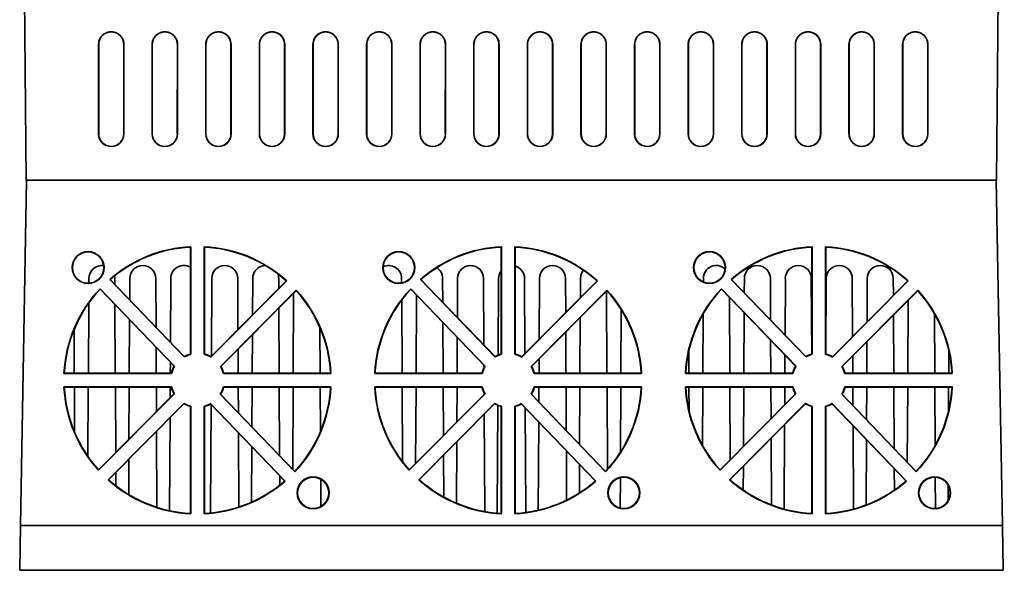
# Model space of a CAD drawing. Header units: inches. Extents: x 2.9 to 36.1, y -1.9 to 23.5.
# Tile 1 of 30: x 12.9 to 18.4, y -1.9 to 1.1. Entities that reach past the tile are written whole.
import ezdxf

# ---------------------------------------------------------------- set-up
doc = ezdxf.new("R2010")
doc.units = ezdxf.units.IN
doc.header["$MEASUREMENT"] = 0
doc.layers.add('Visible Edges(ANSI)', color=7, linetype='Continuous', lineweight=35)

msp = doc.modelspace()

# ---------------------------------------------------------------- linework, layer by layer
at = {"layer": 'Visible Edges(ANSI)'}
for p, q in [((18.3415, 0.2323), (18.3846, 5.1723)), ((12.878, 3.9459), (12.9104, 0.2323)), ((13.3153, 0.4912), (13.3153, 0.9912)), ((13.3162, 0.9912), (13.3162, 0.4912)), ((13.4561, 0.4912), (13.4562, 0.9912)), ((13.4571, 0.9912), (13.457, 0.4912)), ((13.6153, 0.4912), (13.6153, 0.9912)), ((13.6162, 0.9912), (13.6162, 0.4912)), ((13.7561, 0.4912), (13.7562, 0.9912)), ((13.7571, 0.9912), (13.757, 0.4912)), ((13.9153, 0.4912), (13.9153, 0.9912)), ((13.9162, 0.9912), (13.9162, 0.4912)), ((14.0561, 0.4912), (14.0562, 0.9912)), ((14.0571, 0.9912), (14.057, 0.4912)), ((14.2153, 0.4912), (14.2153, 0.9912)), ((14.2162, 0.9912), (14.2162, 0.4912)), ((14.3561, 0.4912), (14.3562, 0.9912)), ((14.3571, 0.9912), (14.357, 0.4912)), ((14.5153, 0.4912), (14.5153, 0.9912)), ((14.5162, 0.9912), (14.5162, 0.4912)), ((14.6561, 0.4912), (14.6562, 0.9912)), ((14.6571, 0.9912), (14.657, 0.4912)), ((14.8153, 0.4912), (14.8153, 0.9912)), ((14.8162, 0.9912), (14.8162, 0.4912)), ((14.9561, 0.4912), (14.9562, 0.9912)), ((14.9571, 0.9912), (14.957, 0.4912)), ((15.1153, 0.4912), (15.1153, 0.9912)), ((15.1162, 0.9912), (15.1162, 0.4912)), ((15.2561, 0.4912), (15.2562, 0.9912)), ((15.2571, 0.9912), (15.257, 0.4912)), ((15.4153, 0.4912), (15.4153, 0.9912)), ((15.4162, 0.9912), (15.4162, 0.4912)), ((15.5561, 0.4912), (15.5562, 0.9912)), ((15.5571, 0.9912), (15.557, 0.4912)), ((15.7153, 0.4912), (15.7153, 0.9912)), ((15.7162, 0.9912), (15.7162, 0.4912)), ((15.8561, 0.4912), (15.8562, 0.9912)), ((15.8571, 0.9912), (15.857, 0.4912)), ((16.0153, 0.4912), (16.0153, 0.9912)), ((16.0162, 0.9912), (16.0162, 0.4912)), ((16.1561, 0.4912), (16.1562, 0.9912)), ((16.1571, 0.9912), (16.157, 0.4912)), ((16.3153, 0.4912), (16.3153, 0.9912)), ((16.3162, 0.9912), (16.3162, 0.4912)), ((16.4561, 0.4912), (16.4562, 0.9912)), ((16.4571, 0.9912), (16.457, 0.4912)), ((16.6153, 0.4912), (16.6153, 0.9912)), ((16.6162, 0.9912), (16.6162, 0.4912)), ((16.7561, 0.4912), (16.7562, 0.9912)), ((16.7571, 0.9912), (16.757, 0.4912)), ((16.9153, 0.4912), (16.9153, 0.9912)), ((16.9162, 0.9912), (16.9162, 0.4912)), ((17.0561, 0.4912), (17.0562, 0.9912)), ((17.0571, 0.9912), (17.057, 0.4912)), ((17.2153, 0.4912), (17.2153, 0.9912)), ((17.2162, 0.9912), (17.2162, 0.4912)), ((17.3561, 0.4912), (17.3562, 0.9912)), ((17.3571, 0.9912), (17.357, 0.4912)), ((17.5153, 0.4912), (17.5153, 0.9912)), ((17.5162, 0.9912), (17.5162, 0.4912)), ((17.6561, 0.4912), (17.6562, 0.9912)), ((17.6571, 0.9912), (17.657, 0.4912)), ((17.8153, 0.4912), (17.8153, 0.9912)), ((17.8162, 0.9912), (17.8162, 0.4912)), ((17.9561, 0.4912), (17.9562, 0.9912)), ((17.9571, 0.9912), (17.957, 0.4912)), ((12.8783, -1.6997), (12.912, 0.2323)), ((12.9354, 0.2323), (12.9104, 0.2323)), ((13.9866, 0.2323), (12.912, 0.2323)), ((12.9354, 0.2323), (18.3165, 0.2323)), ((12.9689, 0.2323), (12.9689, 0.2323)), ((18.3252, 0.2323), (18.3165, 0.2323)), ((18.3399, 0.2323), (18.3252, 0.2323)), ((18.3415, 0.2323), (18.3399, 0.2323)), ((18.3736, -1.6997), (18.3399, 0.2323)), ((13.8294, -0.7402), (13.8294, -0.1416)), ((13.8309, -0.14), (13.831, -0.7415)), ((13.9063, -0.7415), (13.9064, -0.14)), ((13.908, -0.1416), (13.9079, -0.7402)), ((15.5684, -0.7402), (15.5684, -0.1416)), ((15.5699, -0.14), (15.57, -0.7415)), ((15.6453, -0.7415), (15.6454, -0.14)), ((15.647, -0.1416), (15.6469, -0.7402)), ((17.3074, -0.7402), (17.3074, -0.1416)), ((17.3089, -0.14), (17.309, -0.7415)), ((17.3843, -0.7415), (17.3844, -0.14)), ((17.386, -0.1416), (17.3859, -0.7402)), ((13.2609, -0.3177), (13.2608, -0.3445)), ((13.2609, -0.3177), (13.2608, -0.3445)), ((13.795, -0.756), (13.3777, -0.3227)), ((13.38, -0.3228), (13.7953, -0.754)), ((13.4064, -0.3502), (13.4062, -0.3177)), ((13.4064, -0.3502), (13.4062, -0.3177)), ((13.4902, -0.3177), (13.4896, -0.4366)), ((13.4902, -0.3177), (13.4896, -0.4366)), ((13.6369, -0.5896), (13.6355, -0.3177)), ((13.6369, -0.5896), (13.6355, -0.3177)), ((13.7195, -0.3177), (13.7177, -0.6734)), ((13.7195, -0.3177), (13.7177, -0.6734)), ((13.9442, -0.7552), (14.366, -0.3305)), ((14.3683, -0.3304), (13.9444, -0.7572)), ((13.9488, -0.3177), (13.9465, -0.7528)), ((13.9488, -0.3177), (13.9465, -0.7528)), ((14.0956, -0.6027), (14.0941, -0.3177)), ((14.0956, -0.6027), (14.0941, -0.3177)), ((14.1781, -0.3177), (14.1771, -0.5207)), ((14.1781, -0.3177), (14.1771, -0.5207)), ((14.3237, -0.3731), (14.3234, -0.3177)), ((14.3237, -0.3731), (14.3234, -0.3177)), ((15.0115, -0.3431), (15.0113, -0.3177)), ((15.0115, -0.3431), (15.0113, -0.3177)), ((15.534, -0.756), (15.1167, -0.3227)), ((15.119, -0.3228), (15.5343, -0.754)), ((15.2413, -0.4498), (15.2407, -0.3177)), ((15.2413, -0.4498), (15.2407, -0.3177)), ((15.3247, -0.3177), (15.3235, -0.5352)), ((15.3247, -0.3177), (15.3235, -0.5352)), ((15.4719, -0.6892), (15.47, -0.3177)), ((15.4719, -0.6892), (15.47, -0.3177)), ((15.554, -0.3177), (15.5517, -0.7458)), ((15.554, -0.3177), (15.5517, -0.7458)), ((15.6832, -0.7552), (16.105, -0.3305)), ((16.1073, -0.3304), (15.6834, -0.7572)), ((15.7015, -0.7367), (15.6993, -0.3177)), ((15.7015, -0.7367), (15.6993, -0.3177)), ((15.7833, -0.3177), (15.7815, -0.6562)), ((15.7833, -0.3177), (15.7815, -0.6562)), ((15.9296, -0.5071), (15.9286, -0.3177)), ((15.9296, -0.5071), (15.9286, -0.3177)), ((16.0126, -0.3177), (16.012, -0.4241)), ((16.0126, -0.3177), (16.012, -0.4241)), ((16.7005, -0.3177), (16.7004, -0.3377)), ((16.7005, -0.3177), (16.7004, -0.3377)), ((17.273, -0.756), (16.8557, -0.3227)), ((16.858, -0.3228), (17.2733, -0.754)), ((16.9298, -0.3177), (16.9294, -0.3969)), ((16.9298, -0.3177), (16.9294, -0.3969)), ((17.0763, -0.5495), (17.0751, -0.3177)), ((17.0763, -0.5495), (17.0751, -0.3177)), ((17.1591, -0.3177), (17.1574, -0.6337)), ((17.1591, -0.3177), (17.1574, -0.6337)), ((17.3066, -0.7404), (17.3044, -0.3177)), ((17.3066, -0.7404), (17.3044, -0.3177)), ((17.3884, -0.3177), (17.3862, -0.7403)), ((17.3884, -0.3177), (17.3862, -0.7403)), ((17.4222, -0.7552), (17.844, -0.3305)), ((17.8463, -0.3304), (17.4224, -0.7572)), ((17.5354, -0.6412), (17.5337, -0.3177)), ((17.5354, -0.6412), (17.5337, -0.3177)), ((17.6177, -0.3177), (17.6164, -0.5596)), ((17.6177, -0.3177), (17.6164, -0.5596)), ((17.7635, -0.4116), (17.763, -0.3177)), ((17.7635, -0.4116), (17.763, -0.3177)), ((13.3234, -0.375), (13.7408, -0.8083)), ((13.7387, -0.8085), (13.3234, -0.3773)), ((13.9978, -0.8102), (14.4218, -0.3836)), ((15.0624, -0.375), (15.4798, -0.8082)), ((15.4777, -0.8085), (15.0624, -0.3773)), ((15.7368, -0.8102), (16.1608, -0.3836)), ((16.8014, -0.375), (17.2188, -0.8082)), ((17.2167, -0.8085), (16.8014, -0.3773)), ((17.4758, -0.8102), (17.8998, -0.3836)), ((14.4218, -0.3859), (13.9999, -0.8105)), ((14.407, -0.4008), (14.4046, -0.8476)), ((14.407, -0.4008), (14.4046, -0.8476)), ((15.0141, -0.8476), (15.012, -0.4374)), ((15.0141, -0.8476), (15.012, -0.4374)), ((15.0949, -0.411), (15.0926, -0.8476)), ((15.0949, -0.411), (15.0926, -0.8476)), ((16.1608, -0.3859), (15.7389, -0.8105)), ((16.1607, -0.8476), (16.1582, -0.3884)), ((16.1607, -0.8476), (16.1582, -0.3884)), ((16.8486, -0.8476), (16.8463, -0.4239)), ((16.8486, -0.8476), (16.8463, -0.4239)), ((17.8998, -0.3859), (17.4779, -0.8105)), ((17.8464, -0.4396), (17.8442, -0.8476)), ((17.8464, -0.4396), (17.8442, -0.8476)), ((13.2602, -0.4548), (13.2581, -0.8476)), ((13.2602, -0.4548), (13.2581, -0.8476)), ((13.409, -0.8476), (13.407, -0.4641)), ((13.409, -0.8476), (13.407, -0.4641)), ((14.3262, -0.8476), (14.3243, -0.484)), ((14.3262, -0.8476), (14.3243, -0.484)), ((16.241, -0.492), (16.2391, -0.8476)), ((16.241, -0.492), (16.2391, -0.8476)), ((13.489, -0.5492), (13.4874, -0.8476)), ((13.489, -0.5492), (13.4874, -0.8476)), ((16.0114, -0.5362), (16.0098, -0.8476)), ((16.0114, -0.5362), (16.0098, -0.8476)), ((16.6994, -0.5154), (16.6977, -0.8476)), ((16.6994, -0.5154), (16.6977, -0.8476)), ((16.9288, -0.5095), (16.927, -0.8476)), ((16.9288, -0.5095), (16.927, -0.8476)), ((17.7658, -0.8476), (17.7641, -0.5224)), ((17.7658, -0.8476), (17.7641, -0.5224)), ((17.9951, -0.8476), (17.9933, -0.5143)), ((17.9951, -0.8476), (17.9933, -0.5143)), ((13.1797, -0.8476), (13.1784, -0.6032)), ((13.1797, -0.8476), (13.1784, -0.6032)), ((14.5555, -0.8476), (14.5542, -0.5919)), ((14.5555, -0.8476), (14.5542, -0.5919)), ((15.2434, -0.8476), (15.2419, -0.5637)), ((15.2434, -0.8476), (15.2419, -0.5637)), ((14.1765, -0.6328), (14.1753, -0.8476)), ((14.1765, -0.6328), (14.1753, -0.8476)), ((15.3229, -0.6478), (15.3219, -0.8476)), ((15.3229, -0.6478), (15.3219, -0.8476)), ((15.9313, -0.8476), (15.9301, -0.618)), ((15.9313, -0.8476), (15.9301, -0.618)), ((13.6383, -0.8476), (13.6375, -0.7034)), ((13.6383, -0.8476), (13.6375, -0.7034)), ((14.0969, -0.8476), (14.0962, -0.7135)), ((14.0969, -0.8476), (14.0962, -0.7135)), ((17.0779, -0.8476), (17.0769, -0.6633)), ((17.0779, -0.8476), (17.0769, -0.6633)), ((17.6158, -0.6716), (17.6149, -0.8476)), ((17.6158, -0.6716), (17.6149, -0.8476)), ((15.7809, -0.7682), (15.7805, -0.8476)), ((15.7809, -0.7682), (15.7805, -0.8476)), ((16.6193, -0.8476), (16.6186, -0.723)), ((16.6193, -0.8476), (16.6186, -0.723)), ((17.1568, -0.7463), (17.1563, -0.8476)), ((17.1568, -0.7463), (17.1563, -0.8476)), ((17.5365, -0.8476), (17.536, -0.752)), ((17.5365, -0.8476), (17.536, -0.752)), ((18.0742, -0.7205), (18.0735, -0.8476)), ((18.0742, -0.7205), (18.0735, -0.8476)), ((13.7171, -0.786), (13.7167, -0.8476)), ((13.7171, -0.786), (13.7167, -0.8476)), ((15.4726, -0.8177), (15.4725, -0.8031)), ((15.4726, -0.8177), (15.4725, -0.8031)), ((13.7233, -0.8492), (13.1217, -0.8492)), ((13.1234, -0.8476), (13.7221, -0.8476)), ((14.6156, -0.8492), (14.014, -0.8492)), ((14.0153, -0.8476), (14.6139, -0.8476)), ((15.4623, -0.8492), (14.8607, -0.8492)), ((14.8624, -0.8476), (15.4611, -0.8476)), ((14.8633, -0.8332), (14.8633, -0.8476)), ((14.8633, -0.8332), (14.8633, -0.8476)), ((16.3546, -0.8492), (15.753, -0.8492)), ((15.7543, -0.8476), (16.3529, -0.8476)), ((17.2013, -0.8492), (16.5997, -0.8492)), ((16.6014, -0.8476), (17.2001, -0.8476)), ((18.0936, -0.8492), (17.492, -0.8492)), ((17.4933, -0.8476), (18.0919, -0.8476)), ((13.1217, -0.9245), (13.7234, -0.9244)), ((13.7221, -0.9261), (13.1234, -0.9261)), ((13.1814, -1.1778), (13.1801, -0.9261)), ((13.1814, -1.1778), (13.1801, -0.9261)), ((13.2577, -0.9261), (13.2557, -1.3125)), ((13.2577, -0.9261), (13.2557, -1.3125)), ((13.4113, -1.2915), (13.4094, -0.9261)), ((13.4113, -1.2915), (13.4094, -0.9261)), ((13.487, -0.9261), (13.4855, -1.2169)), ((13.487, -0.9261), (13.4855, -1.2169)), ((13.6394, -1.0619), (13.6387, -0.9261)), ((13.6394, -1.0619), (13.6387, -0.9261)), ((13.7163, -0.9261), (13.716, -0.9848)), ((13.7163, -0.9261), (13.716, -0.9848)), ((14.014, -0.9244), (14.6157, -0.9244)), ((14.6139, -0.9261), (14.0153, -0.9261)), ((14.0981, -1.0684), (14.0973, -0.9261)), ((14.0981, -1.0684), (14.0973, -0.9261)), ((14.1749, -0.9261), (14.1738, -1.147)), ((14.1749, -0.9261), (14.1738, -1.147)), ((14.3286, -1.3079), (14.3266, -0.9261)), ((14.3286, -1.3079), (14.3266, -0.9261)), ((14.4042, -0.9261), (14.4018, -1.3839)), ((14.4042, -0.9261), (14.4018, -1.3839)), ((14.5572, -1.1747), (14.5559, -0.9261)), ((14.5572, -1.1747), (14.5559, -0.9261)), ((14.8607, -0.9244), (15.4624, -0.9244)), ((15.4611, -0.9261), (14.8624, -0.9261)), ((14.8628, -0.9261), (14.8628, -0.9327)), ((14.8628, -0.9261), (14.8628, -0.9327)), ((15.0167, -1.3426), (15.0145, -0.9261)), ((15.0167, -1.3426), (15.0145, -0.9261)), ((15.0921, -0.9261), (15.0899, -1.3523)), ((15.0921, -0.9261), (15.0899, -1.3523)), ((15.2453, -1.1959), (15.2438, -0.9261)), ((15.2453, -1.1959), (15.2438, -0.9261)), ((15.3215, -0.9261), (15.3204, -1.1203)), ((15.3215, -0.9261), (15.3204, -1.1203)), ((15.753, -0.9244), (16.3547, -0.9244)), ((16.3529, -0.9261), (15.7543, -0.9261)), ((15.7801, -0.9261), (15.7796, -1.0088)), ((15.7801, -0.9261), (15.7796, -1.0088)), ((15.933, -1.1681), (15.9318, -0.9261)), ((15.933, -1.1681), (15.9318, -0.9261)), ((16.0094, -0.9261), (16.0077, -1.2456)), ((16.0094, -0.9261), (16.0077, -1.2456)), ((16.1635, -1.3849), (16.1611, -0.9261)), ((16.1635, -1.3849), (16.1611, -0.9261)), ((16.2387, -0.9261), (16.2368, -1.2884)), ((16.2387, -0.9261), (16.2368, -1.2884)), ((16.5997, -0.9244), (17.2014, -0.9244)), ((17.2001, -0.9261), (16.6014, -0.9261)), ((16.6204, -1.0583), (16.6197, -0.9261)), ((16.6204, -1.0583), (16.6197, -0.9261)), ((16.6973, -0.9261), (16.6956, -1.2515)), ((16.6973, -0.9261), (16.6956, -1.2515)), ((16.8511, -1.33), (16.849, -0.9261)), ((16.8511, -1.33), (16.849, -0.9261)), ((16.9266, -0.9261), (16.9249, -1.2557)), ((16.9266, -0.9261), (16.9249, -1.2557)), ((17.0792, -1.1004), (17.0783, -0.9261)), ((17.0792, -1.1004), (17.0783, -0.9261)), ((17.1559, -0.9261), (17.1554, -1.0237)), ((17.1559, -0.9261), (17.1554, -1.0237)), ((17.492, -0.9244), (18.0937, -0.9244)), ((18.0919, -0.9261), (17.4933, -0.9261)), ((17.5374, -1.0283), (17.5369, -0.9261)), ((17.5374, -1.0283), (17.5369, -0.9261)), ((17.6145, -0.9261), (17.6135, -1.1073)), ((17.6145, -0.9261), (17.6135, -1.1073)), ((17.768, -1.2677), (17.7662, -0.9261)), ((17.768, -1.2677), (17.7662, -0.9261)), ((17.8438, -0.9261), (17.8416, -1.3442)), ((17.8438, -0.9261), (17.8416, -1.3442)), ((17.9972, -1.2526), (17.9955, -0.9261)), ((17.9972, -1.2526), (17.9955, -0.9261)), ((18.0731, -0.9261), (18.0724, -1.0609)), ((18.0731, -0.9261), (18.0724, -1.0609)), ((13.7396, -0.9634), (13.3155, -1.3903)), ((13.3156, -1.3879), (13.7375, -0.9632)), ((14.414, -1.3988), (13.9966, -0.9654)), ((13.9986, -0.9652), (14.4139, -1.3964)), ((15.4786, -0.9634), (15.0545, -1.3903)), ((15.0546, -1.3879), (15.4765, -0.9631)), ((15.4734, -0.9663), (15.4733, -0.9573)), ((15.4734, -0.9663), (15.4733, -0.9573)), ((16.153, -1.3988), (15.7356, -0.9654)), ((15.7376, -0.9652), (16.1529, -1.3964)), ((17.2176, -0.9634), (16.7935, -1.3903)), ((16.7936, -1.3879), (17.2155, -0.9631)), ((17.892, -1.3988), (17.4746, -0.9654)), ((17.4766, -0.9652), (17.8919, -1.3964)), ((13.3688, -1.4432), (13.7929, -1.0164)), ((13.7932, -1.0185), (13.3712, -1.4432)), ((13.8295, -1.6321), (13.8295, -1.0334)), ((13.8311, -1.0321), (13.8312, -1.6339)), ((13.9062, -1.6339), (13.9063, -1.0321)), ((13.9079, -1.0334), (13.9079, -1.6321)), ((13.9451, -1.0227), (13.942, -1.6149)), ((13.9451, -1.0227), (13.942, -1.6149)), ((14.3575, -1.4508), (13.9421, -1.0196)), ((13.9424, -1.0176), (14.3599, -1.4509)), ((15.1078, -1.4432), (15.5319, -1.0164)), ((15.5322, -1.0185), (15.1102, -1.4432)), ((15.5502, -1.0273), (15.5471, -1.6149)), ((15.5502, -1.0273), (15.5471, -1.6149)), ((15.5685, -1.6321), (15.5685, -1.0334)), ((15.5701, -1.0321), (15.5702, -1.6339)), ((15.6452, -1.6339), (15.6453, -1.0321)), ((15.6469, -1.0334), (15.6469, -1.6321)), ((16.0965, -1.4508), (15.6811, -1.0196)), ((15.6814, -1.0176), (16.0989, -1.4509)), ((15.7061, -1.6149), (15.7031, -1.0424)), ((15.7061, -1.6149), (15.7031, -1.0424)), ((16.8468, -1.4432), (17.2709, -1.0164)), ((17.2712, -1.0185), (16.8492, -1.4432)), ((17.3075, -1.6321), (17.3075, -1.0334)), ((17.3091, -1.0321), (17.3092, -1.6339)), ((17.3842, -1.6339), (17.3843, -1.0321)), ((17.3859, -1.0334), (17.3859, -1.6321)), ((17.8355, -1.4508), (17.4201, -1.0196)), ((17.4204, -1.0176), (17.8379, -1.4509)), ((13.7154, -1.0967), (13.7127, -1.6149)), ((13.7154, -1.0967), (13.7127, -1.6149)), ((15.4768, -1.6149), (15.4739, -1.0771)), ((15.4768, -1.6149), (15.4739, -1.0771)), ((15.779, -1.1213), (15.7764, -1.6138)), ((15.779, -1.1213), (15.7764, -1.6138)), ((17.1548, -1.1356), (17.1523, -1.6074)), ((17.1548, -1.1356), (17.1523, -1.6074)), ((17.5405, -1.6076), (17.538, -1.142)), ((17.5405, -1.6076), (17.538, -1.142)), ((13.6422, -1.598), (13.64, -1.1726)), ((13.6422, -1.598), (13.64, -1.1726)), ((14.1008, -1.5961), (14.0987, -1.1822)), ((14.1008, -1.5961), (14.0987, -1.1822)), ((17.0817, -1.5845), (17.0798, -1.2111)), ((17.0817, -1.5845), (17.0798, -1.2111)), ((14.1732, -1.2595), (14.1716, -1.5689)), ((14.1732, -1.2595), (14.1716, -1.5689)), ((15.3198, -1.2322), (15.318, -1.5747)), ((15.3198, -1.2322), (15.318, -1.5747)), ((17.613, -1.2198), (17.611, -1.5848)), ((17.613, -1.2198), (17.611, -1.5848)), ((15.2471, -1.5403), (15.2458, -1.3067)), ((15.2471, -1.5403), (15.2458, -1.3067)), ((15.9351, -1.5575), (15.9336, -1.2818)), ((15.9351, -1.5575), (15.9336, -1.2818)), ((13.4849, -1.3287), (13.4839, -1.5263)), ((13.4849, -1.3287), (13.4839, -1.5263)), ((16.0071, -1.358), (16.0063, -1.5178)), ((16.0071, -1.358), (16.0063, -1.5178)), ((16.9243, -1.3676), (16.9236, -1.5016)), ((16.9243, -1.3676), (16.9236, -1.5016)), ((13.4123, -1.4774), (13.4119, -1.4022)), ((13.4123, -1.4774), (13.4119, -1.4022)), ((14.3295, -1.4739), (14.3292, -1.4215)), ((14.3295, -1.4739), (14.3292, -1.4215)), ((16.236, -1.4311), (16.2351, -1.6022)), ((16.236, -1.4311), (16.2351, -1.6022)), ((17.7692, -1.502), (17.7686, -1.3814)), ((17.7692, -1.502), (17.7686, -1.3814)), ((17.9991, -1.6044), (17.9981, -1.429)), ((17.9991, -1.6044), (17.9981, -1.429)), ((14.5594, -1.5932), (14.5586, -1.4398)), ((14.5594, -1.5932), (14.5586, -1.4398)), ((16.8517, -1.4454), (16.8517, -1.4407)), ((16.8517, -1.4454), (16.8517, -1.4407)), ((18.0702, -1.4726), (18.0698, -1.5617)), ((18.0702, -1.4726), (18.0698, -1.5617)), ((12.8783, -1.6997), (12.8739, -1.9497)), ((18.3736, -1.6997), (12.8783, -1.6997)), ((18.3736, -1.6997), (18.378, -1.9497)), ((12.8739, -1.9497), (18.378, -1.9497))]:
    msp.add_line(p, q, dxfattribs=at)
for centre, radius in [((13.2565, -0.2569), 0.0893), ((13.2565, -0.2569), 0.0877), ((14.9955, -0.2569), 0.0893), ((14.9955, -0.2569), 0.0877), ((16.7345, -0.2569), 0.0893), ((16.7345, -0.2569), 0.0877), ((14.5163, -1.5168), 0.0895), ((14.5163, -1.5168), 0.0878), ((16.2553, -1.5168), 0.0895), ((16.2553, -1.5167), 0.0878), ((17.9943, -1.5168), 0.0895), ((17.9943, -1.5167), 0.0878)]:
    msp.add_circle(centre, radius, dxfattribs=at)
for centre, radius, start, end in [((13.3862, 0.9912), 0.0709, 359.9956, 180.0044), ((13.3862, 0.9912), 0.07, 359.9956, 180.0044), ((13.6862, 0.9912), 0.0709, 359.9956, 180.0044), ((13.6862, 0.9912), 0.07, 359.9956, 180.0044), ((13.9862, 0.9912), 0.0709, 359.9956, 180.0044), ((13.9862, 0.9912), 0.07, 359.9956, 180.0044), ((14.2862, 0.9912), 0.0709, 359.9956, 180.0044), ((14.2862, 0.9912), 0.07, 359.9956, 180.0044), ((14.5862, 0.9912), 0.0709, 359.9956, 180.0044), ((14.5862, 0.9912), 0.07, 359.9956, 180.0044), ((14.8862, 0.9912), 0.0709, 359.9956, 180.0044), ((14.8862, 0.9912), 0.07, 359.9956, 180.0044), ((15.1862, 0.9912), 0.0709, 359.9956, 180.0044), ((15.1862, 0.9912), 0.07, 359.9956, 180.0044), ((15.4862, 0.9912), 0.0709, 359.9956, 180.0044), ((15.4862, 0.9912), 0.07, 359.9956, 180.0044), ((15.7862, 0.9912), 0.0709, 359.9956, 180.0044), ((15.7862, 0.9912), 0.07, 359.9956, 180.0044), ((16.0862, 0.9912), 0.0709, 359.9956, 180.0044), ((16.0862, 0.9912), 0.07, 359.9956, 180.0044), ((16.3862, 0.9912), 0.0709, 359.9956, 180.0044), ((16.3862, 0.9912), 0.07, 359.9956, 180.0044), ((16.6862, 0.9912), 0.0709, 359.9956, 180.0044), ((16.6862, 0.9912), 0.07, 359.9956, 180.0044), ((16.9862, 0.9912), 0.0709, 359.9956, 180.0044), ((16.9862, 0.9912), 0.07, 359.9956, 180.0044), ((17.2862, 0.9912), 0.0709, 359.9956, 180.0044), ((17.2862, 0.9912), 0.07, 359.9956, 180.0044), ((17.5862, 0.9912), 0.0709, 359.9956, 180.0044), ((17.5862, 0.9912), 0.07, 359.9956, 180.0044), ((17.8862, 0.9912), 0.0709, 359.9956, 180.0044), ((17.8862, 0.9912), 0.07, 359.9956, 180.0044), ((13.3862, 0.4912), 0.0708, 180.0044, 359.9956), ((13.3862, 0.4912), 0.07, 180.0044, 359.9956), ((13.6862, 0.4912), 0.0708, 180.0044, 359.9956), ((13.6862, 0.4912), 0.07, 180.0044, 359.9956), ((13.9862, 0.4912), 0.0708, 180.0044, 359.9956), ((13.9862, 0.4912), 0.07, 180.0044, 359.9956), ((14.2862, 0.4912), 0.0708, 180.0044, 359.9956), ((14.2862, 0.4912), 0.07, 180.0044, 359.9956), ((14.5862, 0.4912), 0.0708, 180.0044, 359.9956), ((14.5862, 0.4912), 0.07, 180.0044, 359.9956), ((14.8862, 0.4912), 0.0708, 180.0044, 359.9956), ((14.8862, 0.4912), 0.07, 180.0044, 359.9956), ((15.1862, 0.4912), 0.0708, 180.0044, 359.9956), ((15.1862, 0.4912), 0.07, 180.0044, 359.9956), ((15.4862, 0.4912), 0.0708, 180.0044, 359.9956), ((15.4862, 0.4912), 0.07, 180.0044, 359.9956), ((15.7862, 0.4912), 0.0708, 180.0044, 359.9956), ((15.7862, 0.4912), 0.07, 180.0044, 359.9956), ((16.0862, 0.4912), 0.0708, 180.0044, 359.9956), ((16.0862, 0.4912), 0.07, 180.0044, 359.9956), ((16.3862, 0.4912), 0.0708, 180.0044, 359.9956), ((16.3862, 0.4912), 0.07, 180.0044, 359.9956), ((16.6862, 0.4912), 0.0708, 180.0044, 359.9956), ((16.6862, 0.4912), 0.07, 180.0044, 359.9956), ((16.9862, 0.4912), 0.0708, 180.0044, 359.9956), ((16.9862, 0.4912), 0.07, 180.0044, 359.9956), ((17.2862, 0.4912), 0.0708, 180.0044, 359.9956), ((17.2862, 0.4912), 0.07, 180.0044, 359.9956), ((17.5862, 0.4912), 0.0708, 180.0044, 359.9956), ((17.5862, 0.4912), 0.07, 180.0044, 359.9956), ((17.8862, 0.4912), 0.0708, 180.0044, 359.9956), ((17.8862, 0.4912), 0.07, 180.0044, 359.9956), ((13.8687, -0.8869), 0.7463, 93.0192, 130.9032), ((13.8687, -0.8869), 0.7463, 48.2066, 86.9812), ((15.6077, -0.8869), 0.7463, 93.0192, 130.9032), ((15.6077, -0.8869), 0.7463, 48.2066, 86.9812), ((17.3467, -0.8869), 0.7463, 93.0192, 130.9032), ((17.3467, -0.8869), 0.7463, 48.2066, 86.9812), ((13.3336, -0.3177), 0.0727, 82.1629, 180), ((13.3336, -0.3177), 0.0727, 82.1629, 180), ((13.5629, -0.3177), 0.0727, 0, 180), ((13.5629, -0.3177), 0.0727, 0, 180), ((13.7922, -0.3177), 0.0727, 59.1861, 180), ((13.7922, -0.3177), 0.0727, 59.1861, 180), ((14.0215, -0.3177), 0.0727, 0, 180), ((14.0215, -0.3177), 0.0727, 0, 180), ((14.2508, -0.3177), 0.0727, 91.0007, 180), ((14.2508, -0.3177), 0.0727, 91.0007, 180), ((14.9387, -0.3177), 0.0727, 0, 115.0625), ((14.9387, -0.3177), 0.0727, 0, 115.0625), ((15.168, -0.3177), 0.0727, 0, 56.9031), ((15.168, -0.3177), 0.0727, 0, 56.9031), ((15.3973, -0.3177), 0.0727, 0, 180), ((15.3973, -0.3177), 0.0727, 0, 180), ((15.6266, -0.3177), 0.0727, 143.2556, 180), ((15.6266, -0.3177), 0.0727, 143.2556, 180), ((15.6266, -0.3177), 0.0727, 0, 73.7141), ((15.6266, -0.3177), 0.0727, 0, 73.7141), ((15.8559, -0.3177), 0.0727, 0, 180), ((15.8559, -0.3177), 0.0727, 0, 180), ((16.0852, -0.3177), 0.0727, 140.1693, 180), ((16.0852, -0.3177), 0.0727, 140.1693, 180), ((16.7731, -0.3177), 0.0727, 47.8262, 180), ((16.7731, -0.3177), 0.0727, 47.8262, 180), ((17.0024, -0.3177), 0.0727, 0, 180), ((17.0024, -0.3177), 0.0727, 0, 180), ((17.2317, -0.3177), 0.0727, 0, 180), ((17.2317, -0.3177), 0.0727, 0, 180), ((17.461, -0.3177), 0.0727, 0, 180), ((17.461, -0.3177), 0.0727, 0, 180), ((17.6903, -0.3177), 0.0727, 0, 180), ((17.6903, -0.3177), 0.0727, 0, 180), ((13.3336, -0.3177), 0.0727, 0, 12.1307), ((13.3336, -0.3177), 0.0727, 0, 12.1307), ((14.2508, -0.3177), 0.0727, 0, 21.2501), ((14.2508, -0.3177), 0.0727, 0, 21.2501), ((13.8687, -0.8869), 0.7463, 136.9387, 176.9809), ((15.6077, -0.8869), 0.7463, 136.9387, 176.9809), ((17.3467, -0.8869), 0.7463, 136.9387, 176.9809), ((13.8687, -0.8869), 0.7463, 3.0194, 42.1711), ((15.6077, -0.8869), 0.7463, 3.0194, 42.1711), ((17.3467, -0.8869), 0.7463, 3.0194, 42.1711), ((13.8687, -0.8868), 0.1501, 104.5238, 119.4076), ((13.8687, -0.8868), 0.1517, 104.9938, 118.934), ((13.8687, -0.8868), 0.1501, 59.702, 75.4765), ((13.8687, -0.8868), 0.1517, 60.1756, 75.0065), ((15.6077, -0.8868), 0.1501, 104.5238, 119.4076), ((15.6077, -0.8868), 0.1517, 104.9938, 118.934), ((15.6077, -0.8868), 0.1501, 59.702, 75.4765), ((15.6077, -0.8868), 0.1517, 60.1756, 75.0065), ((17.3467, -0.8868), 0.1501, 104.5238, 119.4076), ((17.3467, -0.8868), 0.1517, 104.9938, 118.934), ((17.3467, -0.8868), 0.1501, 59.702, 75.4765), ((17.3467, -0.8868), 0.1517, 60.1756, 75.0065), ((13.8687, -0.8868), 0.1517, 148.9189, 165.0142), ((13.8687, -0.8868), 0.1501, 148.4501, 165.492), ((13.8687, -0.8868), 0.1501, 14.5084, 30.6597), ((13.8687, -0.8868), 0.1517, 14.9861, 30.1908), ((15.6077, -0.8868), 0.1517, 148.9189, 165.0142), ((15.6077, -0.8868), 0.1501, 148.4501, 165.492), ((15.6077, -0.8868), 0.1501, 14.5084, 30.6597), ((15.6077, -0.8868), 0.1517, 14.9861, 30.1908), ((17.3467, -0.8868), 0.1517, 148.9189, 165.0142), ((17.3467, -0.8868), 0.1501, 148.4501, 165.492), ((17.3467, -0.8868), 0.1501, 14.5084, 30.6597), ((17.3467, -0.8868), 0.1517, 14.9861, 30.1908), ((13.8687, -0.8869), 0.7463, 183.0102, 222.1708), ((13.8687, -0.8868), 0.1517, 194.9928, 210.2017), ((13.8687, -0.8868), 0.1501, 194.5219, 210.6816), ((13.8687, -0.8868), 0.1501, 328.4281, 345.4784), ((13.8687, -0.8868), 0.1517, 328.908, 345.0075), ((13.8687, -0.8869), 0.7463, 316.9388, 356.9901), ((15.6077, -0.8869), 0.7463, 183.0102, 222.1708), ((15.6077, -0.8868), 0.1517, 194.9928, 210.2017), ((15.6077, -0.8868), 0.1501, 194.5219, 210.6816), ((15.6077, -0.8868), 0.1501, 328.4281, 345.4784), ((15.6077, -0.8868), 0.1517, 328.908, 345.0075), ((15.6077, -0.8869), 0.7463, 316.9388, 356.9901), ((17.3467, -0.8869), 0.7463, 183.0102, 222.1708), ((17.3467, -0.8868), 0.1517, 194.9928, 210.2017), ((17.3467, -0.8868), 0.1501, 194.5219, 210.6816), ((17.3467, -0.8868), 0.1501, 328.4281, 345.4784), ((17.3467, -0.8868), 0.1517, 328.908, 345.0075), ((17.3467, -0.8869), 0.7463, 316.9388, 356.9901), ((13.8687, -0.8868), 0.1501, 239.6991, 255.4939), ((13.8687, -0.8868), 0.1517, 240.1741, 255.0152), ((13.8687, -0.8868), 0.1501, 284.5064, 299.4108), ((13.8687, -0.8868), 0.1517, 284.9851, 298.9357), ((15.6077, -0.8868), 0.1501, 239.6991, 255.4939), ((15.6077, -0.8868), 0.1517, 240.1741, 255.0152), ((15.6077, -0.8868), 0.1501, 284.5064, 299.4108), ((15.6077, -0.8868), 0.1517, 284.9851, 298.9357), ((17.3467, -0.8868), 0.1501, 239.6991, 255.4939), ((17.3467, -0.8868), 0.1517, 240.1741, 255.0152), ((17.3467, -0.8868), 0.1501, 284.5064, 299.4108), ((17.3467, -0.8868), 0.1517, 284.9851, 298.9357), ((13.8687, -0.8869), 0.7463, 228.1939, 266.9899), ((13.8687, -0.8869), 0.7463, 273.0104, 310.9159), ((15.6077, -0.8869), 0.7463, 228.1939, 266.9899), ((15.6077, -0.8869), 0.7463, 273.0104, 310.9159), ((17.3467, -0.8869), 0.7463, 228.1939, 266.9899), ((17.3467, -0.8869), 0.7463, 273.0104, 310.9159), ((13.6777, -1.6147), 0.035, 356.8053, 359.6989), ((13.6777, -1.6147), 0.035, 356.8053, 359.6989), ((13.907, -1.6147), 0.035, 334.3185, 359.6989), ((13.907, -1.6147), 0.035, 334.3185, 359.6989), ((15.5118, -1.6147), 0.035, 180.3011, 191.5265), ((15.5118, -1.6147), 0.035, 180.3011, 191.5265), ((15.5121, -1.6147), 0.035, 333.4035, 359.6989), ((15.5121, -1.6147), 0.035, 333.4035, 359.6989), ((15.7411, -1.6147), 0.035, 180.3011, 199.456), ((15.7411, -1.6147), 0.035, 180.3011, 199.456)]:
    msp.add_arc(centre, radius, start, end, dxfattribs=at)
for centre, major_axis, start_param, end_param in [((13.8687, -0.8869), (0, -0.7479), 3.192076, 3.85766), ((13.8687, -0.8869), (0, 0.7479), 5.551575, 6.232702), ((15.6077, -0.8869), (0, -0.7479), 3.192076, 3.85766), ((15.6077, -0.8869), (0, 0.7479), 5.551575, 6.232702), ((17.3467, -0.8869), (0, -0.7479), 3.192076, 3.85766), ((17.3467, -0.8869), (0, 0.7479), 5.551575, 6.232702), ((13.8687, -0.8869), (0, -0.7479), 3.95854, 4.661898), ((13.8687, -0.8869), (0, 0.7479), 4.76288, 5.450698), ((15.6077, -0.8869), (0, -0.7479), 3.95854, 4.661898), ((15.6077, -0.8869), (0, 0.7479), 4.76288, 5.450698), ((17.3467, -0.8869), (0, -0.7479), 3.95854, 4.661898), ((17.3467, -0.8869), (0, 0.7479), 4.76288, 5.450698), ((13.8687, -0.8869), (0, 0.7479), 1.620967, 2.309095), ((13.8687, -0.8869), (0, 0.7479), 3.958543, 4.662219), ((15.6077, -0.8869), (0, 0.7479), 1.620967, 2.309095), ((15.6077, -0.8869), (0, 0.7479), 3.958543, 4.662219), ((17.3467, -0.8869), (0, 0.7479), 1.620967, 2.309095), ((17.3467, -0.8869), (0, 0.7479), 3.958543, 4.662219), ((13.8687, -0.8869), (0, 0.7479), 2.409541, 3.091414), ((13.8687, -0.8869), (0, 0.7479), 3.191771, 3.858101), ((15.6077, -0.8869), (0, 0.7479), 2.409541, 3.091414), ((15.6077, -0.8869), (0, 0.7479), 3.191771, 3.858101), ((17.3467, -0.8869), (0, 0.7479), 2.409541, 3.091414), ((17.3467, -0.8869), (0, 0.7479), 3.191771, 3.858101)]:
    msp.add_ellipse(centre, major_axis=major_axis, ratio=1, start_param=start_param, end_param=end_param, dxfattribs=at)
for points, weights in [([(13.8309, -0.14), (13.8302, -0.1408), (13.8294, -0.1416)], [1.00000000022, 1.00000000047, 1.00000000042]), ([(13.9064, -0.14), (13.9072, -0.1408), (13.908, -0.1416)], [1.00000000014, 1.00000000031, 1.00000000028]), ([(15.5699, -0.14), (15.5692, -0.1408), (15.5684, -0.1416)], [1.00000000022, 1.00000000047, 1.00000000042]), ([(15.6454, -0.14), (15.6462, -0.1408), (15.647, -0.1416)], [1.00000000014, 1.00000000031, 1.00000000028]), ([(17.3089, -0.14), (17.3082, -0.1408), (17.3074, -0.1416)], [1.00000000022, 1.00000000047, 1.00000000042]), ([(17.3844, -0.14), (17.3852, -0.1408), (17.386, -0.1416)], [1.00000000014, 1.00000000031, 1.00000000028]), ([(13.3777, -0.3227), (13.3789, -0.3228), (13.38, -0.3228)], [1.00000000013, 1.00000000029, 1.00000000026]), ([(15.1167, -0.3227), (15.1179, -0.3228), (15.119, -0.3228)], [1.00000000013, 1.00000000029, 1.00000000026]), ([(16.8557, -0.3227), (16.8569, -0.3228), (16.858, -0.3228)], [1.00000000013, 1.00000000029, 1.00000000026]), ([(13.3234, -0.375), (13.3234, -0.3762), (13.3234, -0.3773)], [1.00000000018, 1.00000000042, 1.00000000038]), ([(15.0624, -0.375), (15.0624, -0.3762), (15.0624, -0.3773)], [1.00000000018, 1.00000000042, 1.00000000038]), ([(16.8014, -0.375), (16.8014, -0.3762), (16.8014, -0.3773)], [1.00000000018, 1.00000000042, 1.00000000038]), ([(13.1217, -0.8492), (13.1226, -0.8484), (13.1234, -0.8476)], [1.00000000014, 1.00000000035, 1.00000000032]), ([(14.6156, -0.8492), (14.6148, -0.8484), (14.6139, -0.8476)], [1.00000000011, 1.00000000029, 1.00000000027]), ([(14.8607, -0.8492), (14.8616, -0.8484), (14.8624, -0.8476)], [1.00000000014, 1.00000000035, 1.00000000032]), ([(16.3546, -0.8492), (16.3538, -0.8484), (16.3529, -0.8476)], [1.00000000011, 1.00000000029, 1.00000000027]), ([(16.5997, -0.8492), (16.6006, -0.8484), (16.6014, -0.8476)], [1.00000000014, 1.00000000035, 1.00000000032]), ([(18.0936, -0.8492), (18.0928, -0.8484), (18.0919, -0.8476)], [1.00000000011, 1.00000000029, 1.00000000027]), ([(13.1217, -0.9245), (13.1226, -0.9253), (13.1234, -0.9261)], [1.00000000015, 1.0000000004, 1.00000000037]), ([(14.8607, -0.9244), (14.8616, -0.9253), (14.8624, -0.9261)], [1.00000000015, 1.0000000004, 1.00000000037]), ([(16.5997, -0.9244), (16.6006, -0.9253), (16.6014, -0.9261)], [1.00000000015, 1.0000000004, 1.00000000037]), ([(13.7929, -1.0164), (13.7931, -1.0174), (13.7932, -1.0185)], [0.999999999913, 0.999999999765, 0.999999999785]), ([(13.9063, -1.0321), (13.9071, -1.0328), (13.9079, -1.0334)], [0.99999999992, 0.999999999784, 0.999999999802]), ([(15.5319, -1.0164), (15.5321, -1.0174), (15.5322, -1.0185)], [0.999999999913, 0.999999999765, 0.999999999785]), ([(15.6453, -1.0321), (15.6461, -1.0328), (15.6469, -1.0334)], [0.99999999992, 0.999999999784, 0.999999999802]), ([(17.2709, -1.0164), (17.2711, -1.0174), (17.2712, -1.0185)], [0.999999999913, 0.999999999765, 0.999999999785]), ([(17.3843, -1.0321), (17.3851, -1.0328), (17.3859, -1.0334)], [0.99999999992, 0.999999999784, 0.999999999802]), ([(14.414, -1.3988), (14.4139, -1.3976), (14.4139, -1.3964)], [0.999999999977, 0.999999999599, 0.999999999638]), ([(16.153, -1.3988), (16.1529, -1.3976), (16.1529, -1.3964)], [0.999999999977, 0.999999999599, 0.999999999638]), ([(17.892, -1.3988), (17.8919, -1.3976), (17.8919, -1.3964)], [0.999999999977, 0.999999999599, 0.999999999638]), ([(13.3688, -1.4432), (13.37, -1.4432), (13.3712, -1.4432)], [1.00000000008, 1.00000000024, 1.00000000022]), ([(14.3575, -1.4508), (14.3587, -1.4509), (14.3599, -1.4509)], [1.00000000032, 1.00000000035, 1.00000000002]), ([(15.1078, -1.4432), (15.109, -1.4432), (15.1102, -1.4432)], [1.00000000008, 1.00000000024, 1.00000000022]), ([(16.0965, -1.4508), (16.0977, -1.4509), (16.0989, -1.4509)], [1.00000000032, 1.00000000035, 1.00000000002]), ([(16.8468, -1.4432), (16.848, -1.4432), (16.8492, -1.4432)], [1.00000000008, 1.00000000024, 1.00000000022]), ([(17.8355, -1.4508), (17.8367, -1.4509), (17.8379, -1.4509)], [1.00000000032, 1.00000000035, 1.00000000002]), ([(13.8312, -1.6339), (13.8303, -1.633), (13.8295, -1.6321)], [1.00000000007, 1.00000000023, 1.00000000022]), ([(15.5702, -1.6339), (15.5693, -1.633), (15.5685, -1.6321)], [1.00000000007, 1.00000000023, 1.00000000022]), ([(17.3092, -1.6339), (17.3083, -1.633), (17.3075, -1.6321)], [1.00000000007, 1.00000000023, 1.00000000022])]:
    msp.add_rational_spline(points, weights, degree=2, dxfattribs=at)
for points in [[(14.3683, -0.3304), (14.3672, -0.3305), (14.366, -0.3305)], [(16.1073, -0.3304), (16.1062, -0.3305), (16.105, -0.3305)], [(17.8463, -0.3304), (17.8452, -0.3304), (17.844, -0.3305)], [(14.4218, -0.3836), (14.4218, -0.3847), (14.4218, -0.3859)], [(16.1608, -0.3836), (16.1608, -0.3847), (16.1608, -0.3859)], [(17.8998, -0.3836), (17.8998, -0.3847), (17.8998, -0.3859)], [(13.795, -0.756), (13.7951, -0.755), (13.7953, -0.754)], [(13.831, -0.7415), (13.8302, -0.7409), (13.8294, -0.7402)], [(13.9063, -0.7415), (13.9071, -0.7409), (13.9079, -0.7402)], [(13.9444, -0.7572), (13.9443, -0.7562), (13.9442, -0.7552)], [(15.534, -0.756), (15.5341, -0.755), (15.5343, -0.754)], [(15.57, -0.7415), (15.5692, -0.7409), (15.5684, -0.7402)], [(15.6453, -0.7415), (15.6461, -0.7409), (15.6469, -0.7402)], [(15.6834, -0.7572), (15.6833, -0.7562), (15.6832, -0.7552)], [(17.273, -0.756), (17.2731, -0.755), (17.2733, -0.754)], [(17.309, -0.7415), (17.3082, -0.7408), (17.3074, -0.7402)], [(17.3843, -0.7415), (17.3851, -0.7408), (17.3859, -0.7402)], [(17.4224, -0.7572), (17.4223, -0.7562), (17.4222, -0.7552)], [(13.7408, -0.8083), (13.7397, -0.8084), (13.7387, -0.8085)], [(13.9978, -0.8102), (13.9988, -0.8104), (13.9999, -0.8105)], [(15.4798, -0.8082), (15.4787, -0.8084), (15.4777, -0.8085)], [(15.7368, -0.8102), (15.7378, -0.8104), (15.7389, -0.8105)], [(17.2188, -0.8082), (17.2177, -0.8084), (17.2167, -0.8085)], [(17.4758, -0.8102), (17.4768, -0.8104), (17.4779, -0.8105)], [(13.7233, -0.8492), (13.7227, -0.8484), (13.7221, -0.8476)], [(14.014, -0.8492), (14.0146, -0.8484), (14.0153, -0.8476)], [(15.4623, -0.8492), (15.4617, -0.8484), (15.4611, -0.8476)], [(15.753, -0.8492), (15.7536, -0.8484), (15.7543, -0.8476)], [(17.2013, -0.8492), (17.2007, -0.8484), (17.2001, -0.8476)], [(17.492, -0.8492), (17.4926, -0.8484), (17.4933, -0.8476)], [(13.7234, -0.9244), (13.7227, -0.9253), (13.7221, -0.9261)], [(14.014, -0.9244), (14.0146, -0.9253), (14.0153, -0.9261)], [(14.6139, -0.9261), (14.6148, -0.9253), (14.6157, -0.9244)], [(15.4624, -0.9244), (15.4617, -0.9253), (15.4611, -0.9261)], [(15.753, -0.9244), (15.7536, -0.9253), (15.7543, -0.9261)], [(16.3529, -0.9261), (16.3538, -0.9253), (16.3547, -0.9244)], [(17.2014, -0.9244), (17.2007, -0.9252), (17.2001, -0.9261)], [(17.492, -0.9244), (17.4926, -0.9252), (17.4933, -0.9261)], [(18.0919, -0.9261), (18.0928, -0.9253), (18.0937, -0.9244)], [(13.7396, -0.9634), (13.7386, -0.9633), (13.7375, -0.9632)], [(13.9966, -0.9654), (13.9976, -0.9653), (13.9986, -0.9652)], [(15.4786, -0.9634), (15.4776, -0.9633), (15.4765, -0.9631)], [(15.7356, -0.9654), (15.7366, -0.9653), (15.7376, -0.9652)], [(17.2176, -0.9634), (17.2166, -0.9633), (17.2155, -0.9631)], [(17.4746, -0.9654), (17.4756, -0.9653), (17.4766, -0.9652)], [(13.8311, -1.0321), (13.8303, -1.0328), (13.8295, -1.0334)], [(13.9424, -1.0176), (13.9423, -1.0186), (13.9421, -1.0196)], [(15.5701, -1.0321), (15.5693, -1.0328), (15.5685, -1.0334)], [(15.6814, -1.0176), (15.6813, -1.0186), (15.6811, -1.0196)], [(17.3091, -1.0321), (17.3083, -1.0328), (17.3075, -1.0334)], [(17.4204, -1.0176), (17.4203, -1.0186), (17.4201, -1.0196)], [(13.3155, -1.3903), (13.3156, -1.3891), (13.3156, -1.3879)], [(15.0545, -1.3903), (15.0546, -1.3891), (15.0546, -1.3879)], [(16.7935, -1.3903), (16.7936, -1.3891), (16.7936, -1.3879)], [(13.9062, -1.6339), (13.907, -1.633), (13.9079, -1.6321)], [(15.6452, -1.6339), (15.646, -1.633), (15.6469, -1.6321)], [(17.3842, -1.6339), (17.385, -1.633), (17.3859, -1.6321)]]:
    msp.add_open_spline(points, degree=2, dxfattribs=at)

doc.saveas('drawing.dxf')
